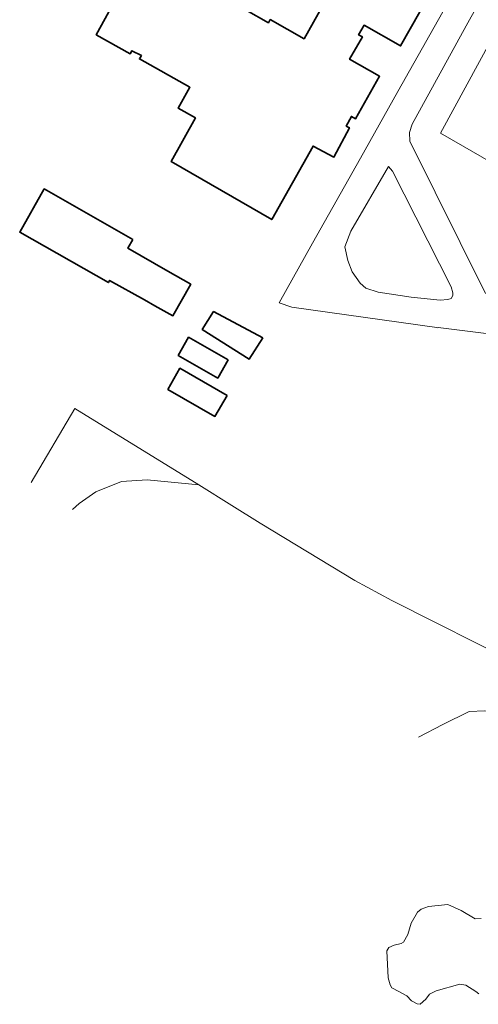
# Model space of a CAD drawing. Extents: x 152761 to 155748, y 459947 to 462743.
# Tile 4 of 256: x 153590 to 153673, y 460149 to 460327. Entities that reach past the tile are written whole.
import ezdxf

# ---------------------------------------------------------------- set-up
doc = ezdxf.new("R2010")
doc.units = 0
doc.header["$LTSCALE"] = 0.75
for name, color, linetype, lineweight in [('B-RO-GR-BEPLANTING_CULTUUR_BOSPLANTSOEN-GV', 251, 'CONTINUOUS', 18), ('B-RO-GR-GROENVOORZIENING-GV', 251, 'CONTINUOUS', 18), ('B-RO-OG-BEBOUWING-GV', 6, 'CONTINUOUS', 35), ('B-RO-OG-TERREIN_CULTUURSCHEIDING-GV', 251, 'CONTINUOUS', 18), ('B-RO-VH-VERHARDING_BETONSTRAATSTEEN-GV', 251, 'CONTINUOUS', 18)]:
    doc.layers.add(name, color=color, linetype=linetype, lineweight=lineweight)

msp = doc.modelspace()

# ---------------------------------------------------------------- linework, layer by layer
at = {"layer": 'B-RO-GR-BEPLANTING_CULTUUR_BOSPLANTSOEN-GV', "flags": 128}
for points in [[(153666.291, 460306.491), (153693.9, 460357.17), (153783.58, 460307.423), (153755.132, 460255.39)], [(153657.576, 460299.594), (153656.852, 460300.466), (153650.041, 460288.726), (153648.966, 460285.922), (153649.481, 460283.403), (153650.269, 460281.378), (153651.731, 460279.316), (153652.789, 460278.401), (153655.004, 460277.663), (153660.999, 460276.781), (153666.243, 460276.264), (153667.619, 460276.361), (153668.266, 460276.568), (153668.538, 460277.093), (153668.538, 460277.566), (153668.266, 460278.64)]]:
    msp.add_lwpolyline(points, close=True, dxfattribs=at)
msp.add_lwpolyline([(153680.079, 460342.364), (153670.951, 460325.961), (153661.189, 460308.111), (153660.669, 460306.606), (153660.72, 460305.06), (153674.462, 460277.457)], dxfattribs=at)
at = {"layer": 'B-RO-GR-GROENVOORZIENING-GV', "flags": 128}
for points in [[(153675.472, 460188.401), (153676.337, 460188.599), (153679.392, 460188.985), (153682.71, 460189.314), (153685.384, 460189.458), (153687.788, 460189.384), (153690.249, 460189.137), (153693.906, 460188.977), (153697.287, 460188.677), (153700.534, 460188.233), (153703.678, 460187.61), (153707.018, 460186.682), (153703.933, 460195.473), (153679.998, 460200.534), (153674.327, 460201.784), (153671.524, 460201.72), (153666.707, 460199.313), (153662.316, 460197.048)], [(153673.262, 460150.524), (153672.721, 460150.948), (153670.883, 460152.082), (153669.814, 460152.291), (153665.505, 460151.065), (153664.338, 460150.456), (153663.643, 460149.567), (153662.63, 460148.626), (153662.063, 460148.684), (153661.079, 460149.23), (153660.214, 460150.148), (153658.76, 460150.974), (153657.467, 460151.589), (153657.159, 460152.183), (153656.81, 460153.432), (153656.556, 460158.288), (153656.931, 460158.909), (153657.893, 460159.334), (153659.156, 460159.639), (153659.605, 460159.877), (153660.394, 460161.297), (153660.991, 460163.323), (153662.12, 460165.327), (153662.825, 460165.885), (153664.161, 460166.333), (153667.668, 460166.708), (153670.046, 460165.603), (153672.621, 460164.107), (153673.686, 460164.207)], [(153673.686, 460164.207), (153672.621, 460164.107), (153670.046, 460165.603), (153667.668, 460166.708), (153664.161, 460166.333), (153662.825, 460165.885), (153662.12, 460165.327), (153660.991, 460163.323), (153660.394, 460161.297), (153659.605, 460159.877), (153659.156, 460159.639), (153657.893, 460159.334), (153656.931, 460158.909), (153656.556, 460158.288), (153656.81, 460153.432), (153657.159, 460152.183), (153657.467, 460151.589), (153658.76, 460150.974), (153660.214, 460150.148), (153661.079, 460149.23), (153662.063, 460148.684), (153662.63, 460148.626), (153663.643, 460149.567), (153664.338, 460150.456), (153665.505, 460151.065), (153669.814, 460152.291), (153670.883, 460152.082), (153672.721, 460150.948), (153673.262, 460150.524)]]:
    msp.add_lwpolyline(points, dxfattribs=at)
at = {"layer": 'B-RO-OG-BEBOUWING-GV', "flags": 128}
for points in [[(153606.836, 460329.701), (153603.86, 460324.351), (153610.033, 460320.916), (153610.323, 460321.437), (153612.045, 460320.569), (153611.693, 460319.953), (153620.869, 460314.841), (153618.723, 460311.041), (153621.868, 460309.28), (153617.433, 460301.387), (153635.713, 460290.847), (153643.195, 460304.18), (153646.981, 460302.171), (153649.799, 460307.48), (153649.217, 460307.79), (153650.146, 460309.539), (153650.903, 460309.116), (153655.26, 460316.814), (153649.827, 460319.904), (153652.135, 460323.96), (153651.441, 460324.355), (153652.451, 460326.061), (153659.073, 460322.312), (153669.575, 460340.864)], [(153646.332, 460332.182), (153641.551, 460323.624), (153635.414, 460327.087), (153635.086, 460326.505), (153631.054, 460328.82)]]:
    msp.add_lwpolyline(points, dxfattribs=at)
for points in [[(153610.513, 460287.257), (153594.428, 460296.396), (153589.976, 460288.558), (153606.062, 460279.421), (153606.294, 460279.83), (153612.617, 460276.292), (153614.497, 460275.24), (153617.774, 460273.406), (153621.021, 460279.127), (153616.834, 460281.524), (153609.607, 460285.662)], [(153634.058, 460269.431), (153625.138, 460274.161), (153623.094, 460270.955), (153631.581, 460265.546)], [(153627.801, 460265.444), (153620.614, 460269.534), (153618.726, 460266.218), (153625.914, 460262.127)], [(153627.585, 460258.985), (153619.055, 460263.894), (153616.858, 460260.077), (153625.388, 460255.168)]]:
    msp.add_lwpolyline(points, close=True, dxfattribs=at)
at = {"layer": 'B-RO-OG-TERREIN_CULTUURSCHEIDING-GV', "flags": 128}
msp.add_lwpolyline([(153783.58, 460307.423), (153693.9, 460357.17), (153666.291, 460306.491), (153755.132, 460255.39)], close=True, dxfattribs=at)
for points in [[(153599.531, 460238.313), (153600.769, 460239.407), (153603.771, 460241.49), (153608.456, 460243.397), (153613.108, 460243.694), (153622.488, 460242.748), (153600.003, 460256.608), (153592.085, 460243.207)], [(153662.316, 460197.048), (153666.707, 460199.313), (153671.524, 460201.72), (153674.327, 460201.784), (153679.998, 460200.534), (153703.933, 460195.473), (153718.109, 460192.475), (153708.185, 460196.588), (153680.768, 460210.12), (153657.488, 460221.83), (153650.755, 460225.419), (153633.573, 460235.838), (153628.484, 460239.052), (153622.488, 460242.748), (153613.108, 460243.694), (153608.456, 460243.397), (153603.771, 460241.49), (153600.769, 460239.407), (153599.531, 460238.313)]]:
    msp.add_lwpolyline(points, dxfattribs=at)
at = {"layer": 'B-RO-VH-VERHARDING_BETONSTRAATSTEEN-GV', "flags": 128}
for points in [[(153674.462, 460277.457), (153660.72, 460305.06), (153660.669, 460306.606), (153661.189, 460308.111), (153670.951, 460325.961), (153680.079, 460342.364)], [(153668.861, 460332.277), (153658.544, 460314.035), (153651.793, 460302.003), (153643.078, 460286.558), (153637.068, 460275.752), (153639.314, 460274.961), (153665.667, 460271.3), (153665.792, 460271.212), (153665.917, 460271.266), (153702.308, 460266.757)]]:
    msp.add_lwpolyline(points, dxfattribs=at)
msp.add_lwpolyline([(153655.004, 460277.663), (153652.789, 460278.401), (153651.731, 460279.316), (153650.269, 460281.378), (153649.481, 460283.403), (153648.966, 460285.922), (153650.041, 460288.726), (153656.852, 460300.466), (153657.576, 460299.594), (153668.266, 460278.64), (153668.538, 460277.566), (153668.538, 460277.093), (153668.266, 460276.568), (153667.619, 460276.361), (153666.243, 460276.264), (153660.999, 460276.781)], close=True, dxfattribs=at)

doc.saveas('drawing.dxf')
